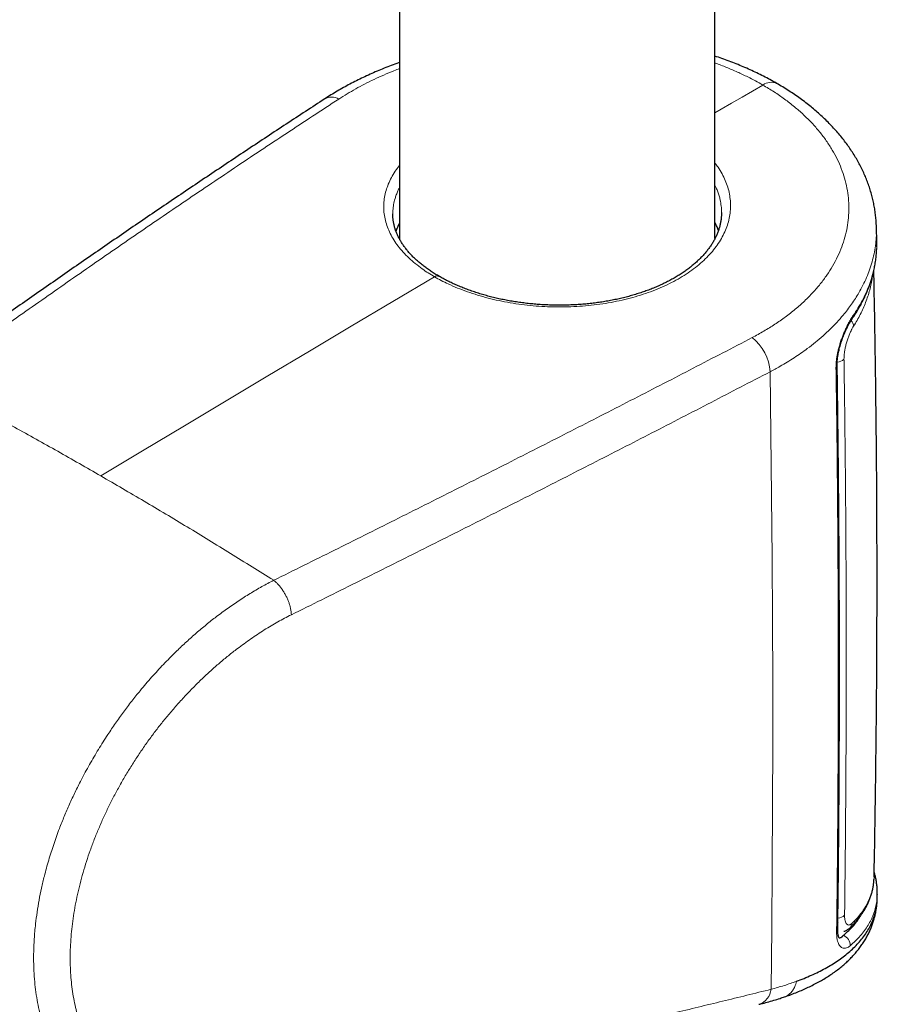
# Model space of a CAD drawing. Header units: millimetres. Extents: x 8 to 1162, y 12 to 2222.
# Tile 23 of 55: x 1007 to 1055, y 614 to 669. Entities that reach past the tile are written whole.
import ezdxf

# ---------------------------------------------------------------- set-up
doc = ezdxf.new("R2010")
doc.units = ezdxf.units.MM

msp = doc.modelspace()

# ---------------------------------------------------------------- linework, layer by layer
at = {"color": 7, "linetype": 'Continuous', "lineweight": 30}
for p, q in [((1028.146, 893.628), (1028.146, 656.689)), ((1045.946, 656.702), (1045.946, 889.722)), ((1055.08, 656.549), (1055.061, 657.338)), ((1055.105, 619.475), (1055.11, 619.708)), ((1055.107, 619.716), (1055.106, 619.708)), ((1053.137, 617.337), (1053.192, 617.386))]:
    msp.add_line(p, q, dxfattribs=at)
at = {"color": 8, "linetype": 'Continuous', "lineweight": 0}
msp.add_line((1052.884, 618.095), (1052.903, 618.115), dxfattribs=at)
at = {"color": 8, "linetype": 'Continuous', "lineweight": 0, "flags": 128}
for points in [[(1048.652, 665.368), (1048.065, 665.029), (1047.478, 664.689), (1046.891, 664.35), (1046.304, 664.01), (1045.946, 663.802)], [(1030.13, 654.548), (1027.777, 653.156), (1025.423, 651.761), (1023.069, 650.363), (1020.716, 648.96), (1018.362, 647.554), (1016.009, 646.144), (1013.656, 644.731), (1011.302, 643.314)], [(1049.058, 649.192), (1049.107, 645.681), (1049.146, 642.175), (1049.176, 638.676), (1049.196, 635.183), (1049.207, 631.696), (1049.208, 628.215), (1049.2, 624.74), (1049.181, 621.272), (1049.154, 617.81), (1049.116, 614.354)]]:
    msp.add_lwpolyline(points, dxfattribs=at)
at = {"color": 8, "linetype": 'Continuous', "lineweight": 0}
for centre, radius, start, end in [((1049.119, 664.735), 0.787, 64.9505, 126.4362), ((1024.324, 663.861), 0.824, 60.6193, 118.6715), ((1030.28, 654.351), 0.247, 64.7609, 127.2216), ((1053.446, 652.352), 0.301, 326.0767, 2.6161), ((1053.289, 651.728), 0.485, 3.9053, 45.7674), ((1046.437, 649.045), 2.625, 3.2096, 52.1759), ((1052.83, 650.312), 0.572, 271.9609, 314.5502), ((1052.649, 649.568), 0.196, 312.0518, 359.3817), ((1052.877, 618.917), 0.546, 272.5184, 315.1304), ((1052.675, 617.735), 0.204, 312.8507, 357.7606), ((1053.295, 618.117), 0.398, 313.9541, 354.6775), ((1053.028, 616.859), 0.554, 355.2397, 73.0608), ((1048.123, 614.458), 0.999, 288.0781, 354.0332)]:
    msp.add_arc(centre, radius, start, end, dxfattribs=at)
at = {"color": 7, "linetype": 'Continuous', "lineweight": 30}
for points, knots in [([(1028.146, 666.64), (1028.132, 666.635), (1027.976, 666.58), (1027.687, 666.471), (1027.28, 666.312), (1026.881, 666.146), (1026.489, 665.974), (1026.102, 665.795), (1025.723, 665.61), (1025.351, 665.419), (1024.986, 665.222), (1024.63, 665.019), (1024.283, 664.809), (1024.049, 664.664), (1023.934, 664.587), (1023.928, 664.584)], [0, 0, 0, 0, 0.009422, 0.099057, 0.188633, 0.276946, 0.366382, 0.455952, 0.54565, 0.635462, 0.725378, 0.815382, 0.905459, 0.995592, 1, 1, 1, 1]), ([(1049.452, 665.447), (1049.438, 665.456), (1049.309, 665.532), (1049.055, 665.671), (1048.69, 665.864), (1048.317, 666.048), (1047.936, 666.226), (1047.548, 666.397), (1047.152, 666.561), (1046.751, 666.717), (1046.349, 666.864), (1046.079, 666.955), (1045.946, 666.999)], [0, 0, 0, 0, 0.013076, 0.1234, 0.233783, 0.344193, 0.454595, 0.564964, 0.675278, 0.785523, 0.894696, 1, 1, 1, 1]), ([(1055.061, 657.335), (1055.059, 657.402), (1055.056, 657.57), (1055.035, 657.841), (1055.001, 658.148), (1054.954, 658.455), (1054.895, 658.761), (1054.822, 659.067), (1054.737, 659.372), (1054.64, 659.675), (1054.53, 659.976), (1054.409, 660.273), (1054.275, 660.567), (1054.129, 660.858), (1053.971, 661.145), (1053.801, 661.431), (1053.617, 661.715), (1053.422, 661.995), (1053.214, 662.271), (1052.995, 662.544), (1052.763, 662.812), (1052.521, 663.076), (1052.266, 663.336), (1052.001, 663.59), (1051.727, 663.837), (1051.443, 664.078), (1051.147, 664.314), (1050.84, 664.547), (1050.523, 664.773), (1050.196, 664.993), (1049.859, 665.206), (1049.611, 665.358), (1049.472, 665.436), (1049.452, 665.447)], [0, 0, 0, 0, 0.020781, 0.052816, 0.085053, 0.117468, 0.150038, 0.182735, 0.215531, 0.248393, 0.28129, 0.314183, 0.34703, 0.379772, 0.412688, 0.446045, 0.479517, 0.513139, 0.546946, 0.581007, 0.61475, 0.649072, 0.683509, 0.717889, 0.75206, 0.78591, 0.820472, 0.855077, 0.889747, 0.924468, 0.959227, 0.994013, 1, 1, 1, 1]), ([(1023.93, 664.583), (1023.571, 664.35), (1022.482, 663.642), (1020.674, 662.451), (1018.505, 661.012), (1016.346, 659.564), (1014.196, 658.11), (1012.056, 656.648), (1009.926, 655.179), (1007.806, 653.702), (1005.697, 652.219), (1003.596, 650.728), (1001.935, 649.539), (1000.976, 648.845), (1000.711, 648.653)], [0, 0, 0, 0, 0.04527, 0.137358, 0.229421, 0.321458, 0.413467, 0.505446, 0.597393, 0.689307, 0.781184, 0.872994, 0.964945, 1, 1, 1, 1]), ([(1030.385, 654.575), (1030.372, 654.583), (1030.278, 654.636), (1030.112, 654.738), (1029.89, 654.882), (1029.68, 655.028), (1029.481, 655.178), (1029.292, 655.33), (1029.114, 655.486), (1028.945, 655.645), (1028.788, 655.806), (1028.641, 655.971), (1028.505, 656.138), (1028.38, 656.307), (1028.267, 656.477), (1028.165, 656.649), (1028.074, 656.824), (1027.994, 657), (1027.927, 657.176), (1027.872, 657.353), (1027.828, 657.532), (1027.796, 657.713), (1027.778, 657.897), (1027.77, 658.023), (1027.772, 658.089), (1027.772, 658.093)], [0, 0, 0, 0, 0.007808, 0.054462, 0.100989, 0.147202, 0.192959, 0.238752, 0.284775, 0.330774, 0.376847, 0.423107, 0.469686, 0.516648, 0.562811, 0.609925, 0.657333, 0.70495, 0.752687, 0.800476, 0.848569, 0.89762, 0.947096, 0.996809, 1, 1, 1, 1]), ([(1046.32, 658.175), (1046.32, 658.174), (1046.322, 658.108), (1046.314, 657.977), (1046.296, 657.782), (1046.264, 657.589), (1046.219, 657.396), (1046.162, 657.205), (1046.093, 657.015), (1046.012, 656.828), (1045.92, 656.644), (1045.815, 656.463), (1045.7, 656.284), (1045.573, 656.107), (1045.434, 655.932), (1045.283, 655.76), (1045.122, 655.59), (1044.949, 655.424), (1044.766, 655.261), (1044.572, 655.101), (1044.368, 654.946), (1044.155, 654.796), (1043.933, 654.65), (1043.702, 654.51), (1043.462, 654.375), (1043.213, 654.245), (1042.956, 654.12), (1042.688, 654), (1042.413, 653.885), (1042.131, 653.776), (1041.843, 653.674), (1041.549, 653.578), (1041.248, 653.489), (1040.94, 653.405), (1040.626, 653.329), (1040.307, 653.259), (1039.984, 653.195), (1039.657, 653.139), (1039.327, 653.09), (1038.994, 653.048), (1038.659, 653.014), (1038.321, 652.986), (1037.981, 652.965), (1037.638, 652.952), (1037.295, 652.946), (1036.952, 652.947), (1036.609, 652.956), (1036.265, 652.971), (1035.923, 652.994), (1035.584, 653.024), (1035.248, 653.06), (1034.914, 653.104), (1034.582, 653.155), (1034.251, 653.212), (1033.925, 653.277), (1033.604, 653.347), (1033.289, 653.424), (1032.979, 653.507), (1032.676, 653.596), (1032.377, 653.692), (1032.086, 653.793), (1031.801, 653.9), (1031.523, 654.012), (1031.252, 654.13), (1030.99, 654.253), (1030.737, 654.381), (1030.535, 654.488), (1030.421, 654.555), (1030.386, 654.576)], [0, 0, 0, 0, 0.000413, 0.016767, 0.033144, 0.049493, 0.065782, 0.08198, 0.098064, 0.114017, 0.129825, 0.145492, 0.161004, 0.176517, 0.192034, 0.207553, 0.223072, 0.238583, 0.254079, 0.269553, 0.284995, 0.300395, 0.315744, 0.331032, 0.346302, 0.361482, 0.376812, 0.392231, 0.40768, 0.423084, 0.438391, 0.45364, 0.46904, 0.484454, 0.499879, 0.515316, 0.530764, 0.546187, 0.561586, 0.576976, 0.592346, 0.607728, 0.623145, 0.638624, 0.654112, 0.669503, 0.684979, 0.700495, 0.715993, 0.731416, 0.746747, 0.762114, 0.777574, 0.793083, 0.808597, 0.824063, 0.839441, 0.854746, 0.870146, 0.885501, 0.900842, 0.9162, 0.9316, 0.947065, 0.962308, 0.977667, 0.993083, 1, 1, 1, 1]), ([(1028.146, 657.574), (1028.116, 657.513), (1028.05, 657.382), (1027.987, 657.23), (1027.957, 657.138), (1027.951, 657.119)], [0, 0, 0, 0, 0.4045093, 0.8756309, 1, 1, 1, 1]), ([(1046.142, 657.154), (1046.131, 657.186), (1046.096, 657.294), (1046.032, 657.45), (1045.971, 657.573), (1045.946, 657.622)], [0, 0, 0, 0, 0.202766, 0.684891, 1, 1, 1, 1]), ([(1055.08, 656.33), (1055.082, 656.399), (1055.084, 656.473), (1055.08, 656.546), (1055.08, 656.549)], [0, 0, 0, 0, 0.950417, 1, 1, 1, 1]), ([(1053.694, 652.184), (1053.722, 652.224), (1053.813, 652.354), (1053.954, 652.577), (1054.117, 652.852), (1054.265, 653.129), (1054.402, 653.407), (1054.527, 653.688), (1054.639, 653.972), (1054.739, 654.257), (1054.826, 654.544), (1054.9, 654.832), (1054.962, 655.122), (1055.012, 655.413), (1055.048, 655.704), (1055.07, 655.951), (1055.074, 656.1), (1055.076, 656.153)], [0, 0, 0, 0, 0.032574, 0.105082, 0.177277, 0.248981, 0.319845, 0.39173, 0.463322, 0.534698, 0.605937, 0.677123, 0.748335, 0.819643, 0.890993, 0.961653, 1, 1, 1, 1]), ([(1055.079, 656.237), (1055.08, 656.253), (1055.081, 656.281), (1055.081, 656.308), (1055.081, 656.319)], [0, 0, 0, 0, 0.600839, 1, 1, 1, 1]), ([(1054.93, 620.696), (1054.932, 620.746), (1054.956, 621.888), (1054.993, 624.121), (1055.039, 627.395), (1055.071, 630.669), (1055.091, 633.943), (1055.098, 637.217), (1055.093, 640.492), (1055.075, 643.766), (1055.044, 647.04), (1055, 650.313), (1054.957, 652.936), (1054.924, 654.467), (1054.914, 654.908)], [0, 0, 0, 0, 0.004428, 0.100124, 0.195821, 0.291519, 0.387217, 0.482914, 0.578609, 0.674302, 0.769992, 0.865678, 0.96136, 1, 1, 1, 1]), ([(1052.846, 649.566), (1052.845, 649.591), (1052.845, 649.652), (1052.849, 649.757), (1052.858, 649.88), (1052.873, 650.008), (1052.894, 650.141), (1052.92, 650.278), (1052.95, 650.418), (1052.986, 650.563), (1053.027, 650.709), (1053.072, 650.855), (1053.12, 650.999), (1053.172, 651.141), (1053.226, 651.279), (1053.283, 651.415), (1053.342, 651.547), (1053.403, 651.674), (1053.464, 651.795), (1053.525, 651.907), (1053.584, 652.01), (1053.642, 652.102), (1053.679, 652.16), (1053.696, 652.184), (1053.696, 652.184)], [0, 0, 0, 0, 0.0316, 0.07568, 0.120465, 0.165777, 0.211361, 0.256778, 0.303414, 0.35103, 0.399357, 0.448084, 0.496859, 0.54545, 0.59455, 0.644515, 0.695211, 0.746403, 0.7978, 0.848969, 0.899562, 0.950255, 0.999885, 1, 1, 1, 1]), ([(1052.879, 617.727), (1052.888, 618.412), (1052.911, 620.154), (1052.937, 622.96), (1052.96, 626.144), (1052.973, 629.333), (1052.977, 632.527), (1052.972, 635.726), (1052.958, 638.931), (1052.935, 642.14), (1052.903, 645.354), (1052.873, 647.829), (1052.851, 649.234), (1052.846, 649.565)], [0, 0, 0, 0, 0.065042, 0.165509, 0.265975, 0.366438, 0.466899, 0.567356, 0.667811, 0.768261, 0.868708, 0.969151, 1, 1, 1, 1]), ([(1053.571, 617.831), (1053.621, 617.88), (1053.733, 617.987), (1053.891, 618.159), (1054.048, 618.346), (1054.192, 618.536), (1054.322, 618.729), (1054.441, 618.925), (1054.546, 619.124), (1054.639, 619.326), (1054.719, 619.53), (1054.786, 619.737), (1054.84, 619.946), (1054.882, 620.157), (1054.91, 620.37), (1054.925, 620.513), (1054.926, 620.585), (1054.926, 620.585)], [0, 0, 0, 0, 0.0615104, 0.1366508, 0.2112459, 0.2850969, 0.3584161, 0.431208, 0.5034937, 0.5753126, 0.6467221, 0.717796, 0.7887325, 0.8588868, 0.9291293, 0.9996896, 1, 1, 1, 1]), ([(1055.11, 619.717), (1055.11, 619.772), (1055.112, 619.9), (1055.1, 620.102), (1055.077, 620.322), (1055.039, 620.545), (1054.994, 620.757), (1054.954, 620.895), (1054.936, 620.959)], [0, 0, 0, 0, 0.13573, 0.31151, 0.489591, 0.667949, 0.846903, 1, 1, 1, 1]), ([(1049.87, 613.927), (1049.971, 613.962), (1050.187, 614.037), (1050.508, 614.16), (1050.83, 614.293), (1051.141, 614.432), (1051.444, 614.578), (1051.74, 614.733), (1052.025, 614.894), (1052.299, 615.061), (1052.562, 615.235), (1052.813, 615.415), (1053.051, 615.6), (1053.277, 615.791), (1053.49, 615.988), (1053.69, 616.189), (1053.877, 616.396), (1054.05, 616.606), (1054.21, 616.819), (1054.356, 617.036), (1054.488, 617.257), (1054.608, 617.48), (1054.714, 617.705), (1054.808, 617.934), (1054.888, 618.164), (1054.956, 618.397), (1055.012, 618.633), (1055.055, 618.87), (1055.085, 619.11), (1055.1, 619.295), (1055.102, 619.4), (1055.103, 619.425)], [0, 0, 0, 0, 0.034094, 0.07295, 0.111763, 0.148992, 0.187793, 0.226467, 0.264985, 0.303317, 0.341427, 0.379278, 0.416836, 0.454014, 0.49075, 0.527138, 0.562897, 0.598056, 0.63266, 0.666762, 0.700427, 0.733723, 0.76673, 0.798871, 0.830885, 0.862847, 0.894771, 0.926669, 0.958553, 0.990438, 1, 1, 1, 1]), ([(1050.547, 614.806), (1050.693, 614.861), (1050.985, 614.972), (1051.399, 615.151), (1051.796, 615.338), (1052.175, 615.536), (1052.533, 615.744), (1052.873, 615.962), (1053.19, 616.189), (1053.493, 616.431), (1053.778, 616.688), (1054.044, 616.962), (1054.282, 617.246), (1054.492, 617.54), (1054.674, 617.844), (1054.825, 618.158), (1054.945, 618.48), (1055.033, 618.806), (1055.085, 619.135), (1055.108, 619.359), (1055.105, 619.475), (1055.105, 619.479)], [0, 0, 0, 0, 0.05171, 0.10342, 0.155401, 0.207382, 0.25992, 0.312459, 0.365284, 0.418109, 0.475229, 0.532536, 0.589936, 0.648022, 0.706206, 0.765094, 0.824085, 0.883287, 0.940506, 0.997921, 1, 1, 1, 1]), ([(993.215, 618.223), (993.262, 618.192), (993.396, 618.103), (993.607, 617.963), (993.839, 617.81), (994.04, 617.677), (994.21, 617.566), (994.416, 617.431), (994.68, 617.259), (995.01, 617.045), (995.351, 616.825), (995.689, 616.607), (996.027, 616.391), (996.311, 616.21), (996.541, 616.065), (996.714, 615.956), (996.873, 615.856), (997.017, 615.765), (997.156, 615.678), (997.299, 615.589), (997.464, 615.486), (997.654, 615.367), (997.865, 615.236), (998.083, 615.101), (998.3, 614.967), (998.51, 614.839), (998.709, 614.717), (998.894, 614.604), (999.065, 614.5), (999.22, 614.405), (999.363, 614.319), (999.505, 614.233), (999.664, 614.137), (999.85, 614.025), (1000.059, 613.9), (1000.278, 613.769), (1000.498, 613.638), (1000.767, 613.478), (1001.081, 613.293), (1001.432, 613.087), (1001.765, 612.892), (1002.094, 612.701), (1002.422, 612.511), (1002.757, 612.318), (1003.093, 612.125), (1003.434, 611.931), (1003.767, 611.743), (1004.079, 611.567), (1004.373, 611.402), (1004.661, 611.241), (1004.959, 611.075), (1005.276, 610.9), (1005.619, 610.711), (1005.983, 610.512), (1006.35, 610.313), (1006.702, 610.122), (1007.031, 609.945), (1007.347, 609.776), (1007.799, 609.535), (1008.392, 609.222), (1009.138, 608.832), (1009.707, 608.538), (1010.103, 608.336), (1010.311, 608.229), (1010.52, 608.123), (1010.732, 608.015), (1010.96, 607.9), (1011.217, 607.771), (1011.514, 607.622), (1011.796, 607.482), (1011.978, 607.391), (1012.048, 607.357)], [0, 0, 0, 0, 0.007756, 0.022344, 0.035202, 0.046328, 0.055721, 0.063383, 0.080461, 0.099377, 0.117818, 0.136686, 0.155159, 0.173238, 0.18335, 0.192811, 0.20148, 0.209359, 0.216486, 0.224073, 0.232685, 0.243342, 0.255114, 0.266992, 0.278759, 0.290414, 0.300914, 0.31106, 0.320315, 0.328664, 0.336105, 0.34335, 0.35158, 0.361793, 0.37322, 0.385234, 0.396999, 0.408511, 0.428437, 0.447282, 0.464759, 0.481627, 0.499702, 0.517089, 0.534933, 0.553186, 0.571077, 0.587532, 0.60246, 0.617516, 0.632988, 0.649362, 0.66739, 0.686753, 0.706412, 0.724761, 0.741781, 0.757882, 0.774167, 0.812244, 0.850013, 0.889722, 0.900463, 0.911192, 0.921909, 0.932614, 0.9438, 0.956834, 0.972024, 0.989372, 1, 1, 1, 1]), ([(1053.19, 617.389), (1053.355, 617.539), (1053.684, 617.837), (1053.996, 618.209), (1054.123, 618.435), (1054.155, 618.491)], [0, 0, 0, 0, 0.43046, 0.857919, 1, 1, 1, 1]), ([(1052.957, 617.252), (1052.957, 617.252), (1052.958, 617.251), (1052.951, 617.261), (1052.941, 617.282), (1052.927, 617.316), (1052.914, 617.362), (1052.9, 617.42), (1052.89, 617.489), (1052.882, 617.569), (1052.878, 617.649), (1052.879, 617.705), (1052.879, 617.728)], [0, 0, 0, 0, 0.049285, 0.15165, 0.255264, 0.361272, 0.469986, 0.581158, 0.694235, 0.806225, 0.91945, 1, 1, 1, 1]), ([(1053.223, 617.627), (1053.241, 617.632), (1053.288, 617.645), (1053.358, 617.677), (1053.435, 617.72), (1053.507, 617.772), (1053.55, 617.811), (1053.571, 617.831)], [0, 0, 0, 0, 0.132407, 0.337498, 0.552404, 0.781765, 1, 1, 1, 1]), ([(1052.947, 617.27), (1052.959, 617.267), (1052.985, 617.262), (1053.025, 617.268), (1053.068, 617.284), (1053.106, 617.307), (1053.129, 617.328), (1053.138, 617.336)], [0, 0, 0, 0, 0.201069, 0.420433, 0.641155, 0.865976, 1, 1, 1, 1]), ([(1048.432, 613.509), (1048.467, 613.518), (1048.627, 613.556), (1048.907, 613.631), (1049.271, 613.734), (1049.592, 613.833), (1049.788, 613.899), (1049.869, 613.926)], [0, 0, 0, 0, 0.068821, 0.317786, 0.571151, 0.823788, 1, 1, 1, 1])]:
    msp.add_open_spline(points, degree=3, knots=knots, dxfattribs=at)
at = {"color": 8, "linetype": 'Continuous', "lineweight": 0}
for points, knots in [([(1045.946, 666.615), (1045.954, 666.612), (1046.178, 666.534), (1046.604, 666.365), (1047.217, 666.106), (1047.758, 665.849), (1048.237, 665.603), (1048.513, 665.446), (1048.652, 665.368)], [0, 0, 0, 0, 0.008093, 0.227583, 0.44719, 0.66668, 0.83334, 1, 1, 1, 1]), ([(1024.729, 664.579), (1024.882, 664.677), (1025.189, 664.872), (1025.675, 665.152), (1026.181, 665.424), (1026.71, 665.685), (1027.263, 665.936), (1027.742, 666.14), (1028.043, 666.254), (1028.146, 666.293)], [0, 0, 0, 0, 0.151488, 0.303042, 0.454531, 0.608463, 0.762395, 0.9188, 1, 1, 1, 1]), ([(1048.047, 651.118), (1048.27, 651.238), (1048.715, 651.478), (1049.339, 651.867), (1049.933, 652.28), (1050.491, 652.719), (1051.011, 653.181), (1051.481, 653.657), (1051.902, 654.145), (1052.272, 654.643), (1052.6, 655.158), (1052.88, 655.689), (1053.112, 656.235), (1053.291, 656.783), (1053.417, 657.332), (1053.491, 657.88), (1053.516, 658.434), (1053.487, 658.994), (1053.406, 659.556), (1053.273, 660.11), (1053.089, 660.653), (1052.858, 661.183), (1052.576, 661.709), (1052.241, 662.228), (1051.854, 662.738), (1051.423, 663.229), (1050.949, 663.699), (1050.437, 664.147), (1049.882, 664.577), (1049.29, 664.987), (1048.864, 665.241), (1048.652, 665.368)], [0, 0, 0, 0, 0.0339314, 0.0678892, 0.1018206, 0.136748, 0.1717043, 0.2066318, 0.2405929, 0.2745805, 0.3085417, 0.3434938, 0.3784745, 0.4134267, 0.4474782, 0.4815561, 0.5156077, 0.5506469, 0.5857145, 0.6207538, 0.6548932, 0.6890589, 0.7231983, 0.7583249, 0.79348, 0.8286066, 0.8628326, 0.8971375, 0.931469, 0.965774, 1, 1, 1, 1]), ([(1001.565, 648.675), (1002.509, 649.355), (1004.396, 650.716), (1007.25, 652.738), (1010.119, 654.747), (1013.006, 656.742), (1015.91, 658.723), (1018.832, 660.69), (1021.77, 662.644), (1023.742, 663.934), (1024.729, 664.579)], [0, 0, 0, 0, 0.124965, 0.24993, 0.374909, 0.499888, 0.624909, 0.74993, 0.874965, 1, 1, 1, 1]), ([(1030.13, 654.548), (1030.01, 654.619), (1029.77, 654.762), (1029.404, 655.01), (1029.035, 655.291), (1028.674, 655.609), (1028.35, 655.939), (1028.065, 656.28), (1027.822, 656.63), (1027.622, 656.988), (1027.464, 657.354), (1027.349, 657.725), (1027.278, 658.099), (1027.252, 658.474), (1027.271, 658.849), (1027.335, 659.224), (1027.442, 659.596), (1027.592, 659.964), (1027.787, 660.324), (1027.972, 660.611), (1028.106, 660.774), (1028.146, 660.823)], [0, 0, 0, 0, 0.043607, 0.087214, 0.142699, 0.198373, 0.254112, 0.309786, 0.365271, 0.420728, 0.476375, 0.532085, 0.587731, 0.643188, 0.698601, 0.754203, 0.809868, 0.86547, 0.920882, 0.976275, 1, 1, 1, 1]), ([(1045.946, 660.966), (1046.007, 660.888), (1046.159, 660.691), (1046.355, 660.363), (1046.539, 659.988), (1046.678, 659.606), (1046.775, 659.219), (1046.826, 658.829), (1046.832, 658.437), (1046.794, 658.045), (1046.713, 657.656), (1046.588, 657.271), (1046.418, 656.893), (1046.205, 656.522), (1045.951, 656.16), (1045.657, 655.81), (1045.324, 655.474), (1044.953, 655.152), (1044.545, 654.846), (1044.103, 654.558), (1043.63, 654.288), (1043.127, 654.039), (1042.597, 653.812), (1042.04, 653.607), (1041.46, 653.424), (1040.861, 653.265), (1040.246, 653.131), (1039.615, 653.023), (1038.972, 652.94), (1038.32, 652.882), (1037.663, 652.851), (1037.003, 652.845), (1036.344, 652.865), (1035.687, 652.911), (1035.035, 652.983), (1034.394, 653.079), (1033.765, 653.199), (1033.151, 653.344), (1032.554, 653.512), (1031.977, 653.702), (1031.423, 653.913), (1030.933, 654.128), (1030.502, 654.339), (1030.254, 654.478), (1030.13, 654.548)], [0, 0, 0, 0, 0.016192, 0.040472, 0.06478, 0.089059, 0.113257, 0.137452, 0.16173, 0.186037, 0.210315, 0.23451, 0.258705, 0.282982, 0.307287, 0.331564, 0.355758, 0.379942, 0.404208, 0.428502, 0.452768, 0.476951, 0.501126, 0.525384, 0.54967, 0.573927, 0.598102, 0.622286, 0.646552, 0.670846, 0.695112, 0.719295, 0.743498, 0.767784, 0.792097, 0.816383, 0.840586, 0.864801, 0.889099, 0.913425, 0.937722, 0.961938, 0.980969, 1, 1, 1, 1]), ([(1028.146, 659.577), (1028.116, 659.516), (1028.05, 659.384), (1027.968, 659.179), (1027.883, 658.923), (1027.814, 658.628), (1027.776, 658.337), (1027.773, 658.157), (1027.772, 658.09)], [0, 0, 0, 0, 0.125343, 0.272199, 0.419054, 0.642244, 0.866343, 1, 1, 1, 1]), ([(1046.321, 658.175), (1046.321, 658.184), (1046.325, 658.306), (1046.305, 658.543), (1046.256, 658.848), (1046.188, 659.114), (1046.112, 659.343), (1046.032, 659.545), (1045.971, 659.669), (1045.946, 659.718)], [0, 0, 0, 0, 0.016035, 0.234659, 0.454133, 0.602358, 0.750846, 0.901217, 1, 1, 1, 1]), ([(1055.059, 657.335), (1055.061, 657.298), (1055.07, 657.108), (1055.054, 656.764), (1055.01, 656.305), (1054.93, 655.845), (1054.82, 655.391), (1054.678, 654.946), (1054.508, 654.508), (1054.306, 654.075), (1054.093, 653.68), (1053.876, 653.325), (1053.663, 653.007), (1053.432, 652.693), (1053.156, 652.349), (1052.832, 651.98), (1052.453, 651.591), (1052.05, 651.216), (1051.62, 650.851), (1051.201, 650.525), (1050.8, 650.237), (1050.422, 649.983), (1050.03, 649.737), (1049.579, 649.47), (1049.248, 649.293), (1049.058, 649.192)], [0, 0, 0, 0, 0.0122416, 0.0615859, 0.1115542, 0.1616139, 0.2118575, 0.2604174, 0.3089774, 0.357876, 0.4067747, 0.4439362, 0.4810978, 0.5184105, 0.5557233, 0.6059123, 0.6544743, 0.7030364, 0.7519382, 0.80084, 0.8380053, 0.8751706, 0.9124875, 0.9498044, 1, 1, 1, 1]), ([(1053.747, 652.366), (1053.839, 652.503), (1054.021, 652.777), (1054.259, 653.198), (1054.47, 653.627), (1054.651, 654.063), (1054.802, 654.508), (1054.922, 654.958), (1055.011, 655.414), (1055.059, 655.83), (1055.08, 656.136), (1055.08, 656.288), (1055.08, 656.33)], [0, 0, 0, 0, 0.1089035, 0.2181838, 0.3276534, 0.4385008, 0.5495455, 0.6619976, 0.7746557, 0.8877286, 0.9694855, 1, 1, 1, 1]), ([(1053.774, 651.761), (1053.841, 651.871), (1053.975, 652.09), (1054.153, 652.424), (1054.315, 652.763), (1054.457, 653.106), (1054.58, 653.453), (1054.685, 653.803), (1054.768, 654.157), (1054.821, 654.43), (1054.839, 654.585), (1054.844, 654.621)], [0, 0, 0, 0, 0.118999, 0.238129, 0.358259, 0.478389, 0.599057, 0.719726, 0.841419, 0.963251, 1, 1, 1, 1]), ([(1052.78, 649.422), (1052.781, 649.487), (1052.781, 649.618), (1052.799, 649.828), (1052.829, 650.045), (1052.871, 650.268), (1052.924, 650.494), (1052.987, 650.722), (1053.06, 650.948), (1053.14, 651.171), (1053.228, 651.39), (1053.321, 651.602), (1053.419, 651.804), (1053.523, 652.003), (1053.634, 652.195), (1053.71, 652.309), (1053.747, 652.366)], [0, 0, 0, 0, 0.066901, 0.134035, 0.200947, 0.26817, 0.335614, 0.402856, 0.472031, 0.541418, 0.610615, 0.683194, 0.755984, 0.828585, 0.914289, 1, 1, 1, 1]), ([(1053.774, 651.761), (1053.75, 651.722), (1053.701, 651.641), (1053.623, 651.489), (1053.542, 651.309), (1053.462, 651.103), (1053.388, 650.88), (1053.328, 650.657), (1053.281, 650.442), (1053.25, 650.241), (1053.232, 650.06), (1053.232, 649.953), (1053.231, 649.905)], [0, 0, 0, 0, 0.0946583, 0.1908443, 0.3002992, 0.4124398, 0.5210148, 0.6327713, 0.7306798, 0.8247011, 0.9213754, 1, 1, 1, 1]), ([(1021.05, 637.427), (1022.192, 637.992), (1024.477, 639.123), (1027.886, 640.825), (1031.282, 642.53), (1034.664, 644.239), (1038.032, 645.953), (1041.386, 647.67), (1044.726, 649.392), (1046.94, 650.543), (1048.047, 651.118)], [0, 0, 0, 0, 0.124965, 0.24993, 0.374909, 0.499888, 0.624909, 0.74993, 0.874965, 1, 1, 1, 1]), ([(1053.231, 649.905), (1053.233, 649.767), (1053.252, 648.473), (1053.284, 646.023), (1053.319, 642.56), (1053.343, 639.104), (1053.356, 635.653), (1053.359, 632.208), (1053.351, 628.769), (1053.333, 625.337), (1053.305, 621.923), (1053.278, 619.658), (1053.264, 618.532)], [0, 0, 0, 0, 0.013021, 0.122816, 0.232611, 0.342412, 0.452213, 0.562031, 0.671848, 0.781671, 0.891494, 1, 1, 1, 1]), ([(1052.814, 617.586), (1052.828, 618.76), (1052.856, 621.109), (1052.884, 624.64), (1052.902, 628.178), (1052.909, 631.722), (1052.905, 635.273), (1052.89, 638.83), (1052.865, 642.394), (1052.829, 645.924), (1052.796, 648.269), (1052.78, 649.422)], [0, 0, 0, 0, 0.111507, 0.223018, 0.334528, 0.446043, 0.557573, 0.669104, 0.78064, 0.892177, 1, 1, 1, 1]), ([(1049.058, 649.192), (1047.951, 648.616), (1045.736, 647.464), (1042.396, 645.742), (1039.042, 644.023), (1035.673, 642.307), (1032.289, 640.596), (1028.89, 638.888), (1025.478, 637.183), (1023.191, 636.05), (1022.047, 635.483)], [0, 0, 0, 0, 0.124965, 0.249931, 0.37491, 0.499889, 0.62491, 0.749931, 0.874965, 1, 1, 1, 1]), ([(1012.054, 607.358), (1011.952, 607.408), (1011.704, 607.531), (1011.328, 607.76), (1010.93, 608.035), (1010.554, 608.336), (1010.201, 608.658), (1009.867, 609.005), (1009.55, 609.38), (1009.251, 609.783), (1008.973, 610.214), (1008.716, 610.668), (1008.486, 611.139), (1008.282, 611.625), (1008.102, 612.125), (1007.945, 612.643), (1007.811, 613.184), (1007.699, 613.747), (1007.612, 614.333), (1007.55, 614.934), (1007.509, 615.608), (1007.5, 616.361), (1007.532, 617.193), (1007.601, 617.978), (1007.697, 618.71), (1007.809, 619.383), (1007.945, 620.062), (1008.122, 620.813), (1008.347, 621.636), (1008.63, 622.53), (1008.928, 623.357), (1009.23, 624.114), (1009.527, 624.8), (1009.845, 625.483), (1010.218, 626.228), (1010.652, 627.032), (1011.155, 627.89), (1011.648, 628.668), (1012.122, 629.368), (1012.571, 629.993), (1013.036, 630.605), (1013.564, 631.264), (1014.16, 631.961), (1014.828, 632.689), (1015.464, 633.333), (1016.06, 633.9), (1016.613, 634.396), (1017.175, 634.871), (1017.768, 635.343), (1018.394, 635.808), (1019.051, 636.262), (1019.715, 636.684), (1020.381, 637.077), (1020.827, 637.31), (1021.05, 637.427)], [0, 0, 0, 0, 0.012467, 0.030533, 0.048582, 0.066132, 0.083698, 0.101263, 0.118813, 0.136879, 0.154962, 0.173045, 0.191112, 0.208566, 0.226036, 0.243505, 0.260959, 0.278925, 0.296907, 0.314889, 0.332854, 0.356041, 0.379245, 0.402431, 0.420324, 0.438234, 0.456144, 0.474038, 0.497199, 0.520378, 0.543539, 0.56141, 0.579298, 0.597185, 0.615057, 0.63826, 0.661481, 0.684684, 0.702584, 0.7205, 0.738417, 0.756317, 0.779639, 0.802978, 0.8263, 0.844293, 0.862303, 0.880313, 0.898306, 0.918622, 0.938972, 0.959335, 0.979685, 1, 1, 1, 1]), ([(1022.047, 635.483), (1022.044, 635.539), (1022.037, 635.65), (1022.006, 635.828), (1021.962, 636.01), (1021.902, 636.195), (1021.829, 636.38), (1021.743, 636.561), (1021.646, 636.736), (1021.539, 636.903), (1021.425, 637.058), (1021.304, 637.198), (1021.178, 637.324), (1021.093, 637.393), (1021.05, 637.427)], [0, 0, 0, 0, 0.083333, 0.166666, 0.25, 0.333333, 0.416666, 0.499999, 0.583333, 0.666666, 0.75, 0.833333, 0.916667, 1, 1, 1, 1]), ([(1022.047, 635.483), (1021.92, 635.419), (1021.665, 635.29), (1021.283, 635.081), (1020.902, 634.86), (1020.52, 634.627), (1020.138, 634.382), (1019.757, 634.124), (1019.377, 633.855), (1018.955, 633.542), (1018.492, 633.179), (1017.989, 632.762), (1017.493, 632.326), (1017.001, 631.867), (1016.515, 631.388), (1016.034, 630.887), (1015.564, 630.369), (1015.111, 629.842), (1014.677, 629.308), (1014.259, 628.767), (1013.854, 628.211), (1013.461, 627.641), (1013.082, 627.06), (1012.718, 626.466), (1012.368, 625.861), (1012.04, 625.253), (1011.733, 624.648), (1011.446, 624.043), (1011.177, 623.431), (1010.926, 622.813), (1010.695, 622.192), (1010.483, 621.567), (1010.291, 620.939), (1010.122, 620.318), (1009.977, 619.706), (1009.853, 619.103), (1009.751, 618.502), (1009.671, 617.903), (1009.612, 617.31), (1009.577, 616.722), (1009.564, 616.14), (1009.575, 615.572), (1009.608, 615.022), (1009.663, 614.489), (1009.74, 613.967), (1009.839, 613.455), (1009.962, 612.954), (1010.109, 612.466), (1010.279, 611.993), (1010.47, 611.544), (1010.68, 611.117), (1010.908, 610.713), (1011.157, 610.327), (1011.428, 609.959), (1011.721, 609.61), (1012.036, 609.28), (1012.371, 608.974), (1012.721, 608.695), (1013.085, 608.443), (1013.46, 608.218), (1013.852, 608.015), (1014.262, 607.836), (1014.69, 607.681), (1015.135, 607.55), (1015.595, 607.447), (1016.105, 607.364), (1016.668, 607.31), (1017.288, 607.295), (1017.924, 607.322), (1018.581, 607.393), (1019.254, 607.512), (1020.167, 607.712), (1022.265, 608.155), (1025.54, 608.868), (1029.748, 609.798), (1033.934, 610.745), (1037.637, 611.6), (1040.866, 612.359), (1043.627, 613.017), (1046.378, 613.682), (1048.204, 614.13), (1049.116, 614.354)], [0, 0, 0, 0, 0.005631, 0.011261, 0.016912, 0.022563, 0.028277, 0.03399, 0.039724, 0.045457, 0.053235, 0.061026, 0.068858, 0.076703, 0.084703, 0.092718, 0.100776, 0.108849, 0.116586, 0.124335, 0.132187, 0.140039, 0.147947, 0.155856, 0.163871, 0.1719, 0.179619, 0.187352, 0.195187, 0.203023, 0.210915, 0.218807, 0.226807, 0.234821, 0.242548, 0.250288, 0.258131, 0.265975, 0.273875, 0.281776, 0.289785, 0.297808, 0.305565, 0.313335, 0.321145, 0.328969, 0.336951, 0.344948, 0.35299, 0.361046, 0.368848, 0.376662, 0.384518, 0.392387, 0.400415, 0.408458, 0.416547, 0.42465, 0.432453, 0.440268, 0.448124, 0.455994, 0.464019, 0.47206, 0.480144, 0.488244, 0.498232, 0.508249, 0.518353, 0.528487, 0.53883, 0.549189, 0.569908, 0.634321, 0.698736, 0.763159, 0.827585, 0.870687, 0.913789, 0.956894, 1, 1, 1, 1]), ([(1053.691, 618.08), (1053.793, 618.183), (1053.985, 618.378), (1054.223, 618.677), (1054.422, 618.972), (1054.589, 619.278), (1054.725, 619.593), (1054.829, 619.918), (1054.897, 620.253), (1054.929, 620.513), (1054.927, 620.663), (1054.927, 620.696)], [0, 0, 0, 0, 0.132866, 0.249812, 0.367175, 0.484747, 0.603866, 0.723208, 0.844141, 0.965309, 1, 1, 1, 1]), ([(1055.106, 619.708), (1055.106, 619.662), (1055.107, 619.499), (1055.071, 619.23), (1055.002, 618.902), (1054.898, 618.585), (1054.763, 618.272), (1054.594, 617.966), (1054.392, 617.665), (1054.156, 617.372), (1053.888, 617.086), (1053.683, 616.904), (1053.58, 616.813)], [0, 0, 0, 0, 0.043271, 0.151246, 0.255337, 0.359799, 0.464445, 0.57043, 0.676606, 0.784141, 0.891873, 1, 1, 1, 1]), ([(1053.264, 618.532), (1053.265, 618.488), (1053.265, 618.398), (1053.28, 618.273), (1053.309, 618.158), (1053.35, 618.073), (1053.398, 618.017), (1053.456, 617.982), (1053.532, 617.978), (1053.615, 618.012), (1053.669, 618.06), (1053.691, 618.08)], [0, 0, 0, 0, 0.091657, 0.185166, 0.300812, 0.419884, 0.513497, 0.608638, 0.750966, 0.897945, 1, 1, 1, 1]), ([(1053.58, 616.813), (1053.545, 616.786), (1053.476, 616.733), (1053.373, 616.686), (1053.274, 616.666), (1053.179, 616.677), (1053.091, 616.717), (1053.012, 616.784), (1052.946, 616.88), (1052.892, 616.998), (1052.848, 617.152), (1052.817, 617.345), (1052.815, 617.506), (1052.814, 617.586)], [0, 0, 0, 0, 0.089769, 0.179792, 0.26953, 0.358753, 0.448268, 0.537453, 0.622048, 0.706934, 0.791502, 0.895756, 1, 1, 1, 1]), ([(1049.116, 614.354), (1049.241, 614.389), (1049.491, 614.458), (1049.853, 614.568), (1050.206, 614.684), (1050.433, 614.765), (1050.547, 614.806)], [0, 0, 0, 0, 0.249531, 0.499249, 0.74953, 1, 1, 1, 1]), ([(1050.547, 614.806), (1050.535, 614.751), (1050.516, 614.667), (1050.463, 614.514), (1050.385, 614.352), (1050.258, 614.177), (1050.104, 614.042), (1049.972, 613.959), (1049.888, 613.936), (1049.869, 613.931)], [0, 0, 0, 0, 0.129024, 0.198201, 0.3842, 0.5702, 0.756199, 0.942199, 1, 1, 1, 1])]:
    msp.add_open_spline(points, degree=3, knots=knots, dxfattribs=at)
for points in [[(1001.565, 648.675), (1002.376, 648.247), (1003.997, 647.392), (1006.431, 646.066), (1008.866, 644.711), (1010.49, 643.779), (1011.302, 643.314)], [(1021.05, 637.427), (1020.238, 637.936), (1018.613, 638.954), (1016.176, 640.44), (1013.739, 641.898), (1012.115, 642.842), (1011.302, 643.314)]]:
    msp.add_open_spline(points, degree=3, dxfattribs=at)

doc.saveas('drawing.dxf')
